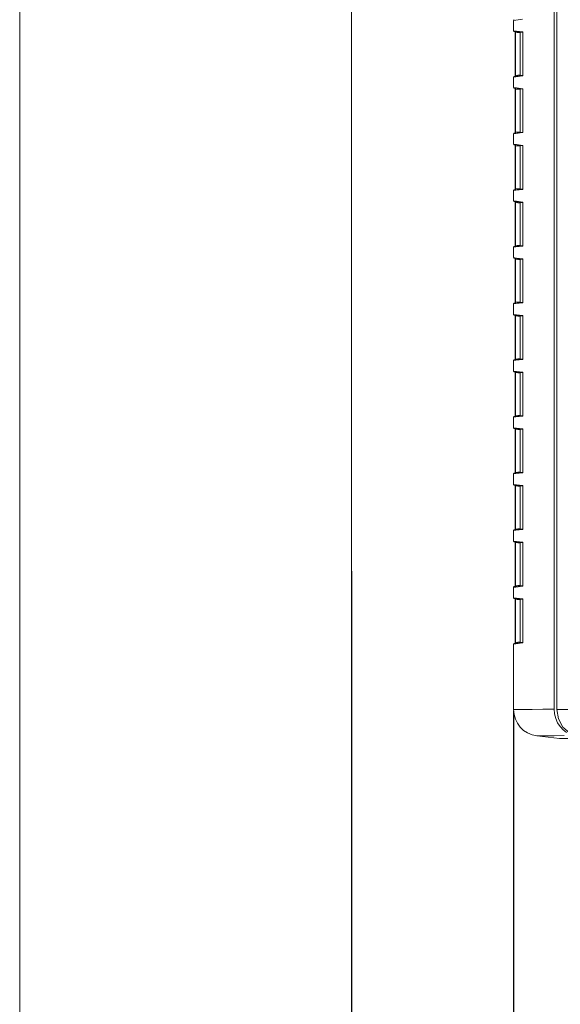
# Model space of a CAD drawing. Header units: millimetres. Extents: x 3925 to 5043, y -86 to 778.
# Tile 33 of 158: x 4326 to 4346, y 255 to 292. Entities that reach past the tile are written whole.
import ezdxf

# ---------------------------------------------------------------- set-up
doc = ezdxf.new("R2010")
doc.units = ezdxf.units.MM
doc.header["$LTSCALE"] = 46.255
doc.header["$PDMODE"] = 3
doc.header["$PDSIZE"] = 1
doc.layers.get('Defpoints').update_dxf_attribs({"linetype": 'CONTINUOUS'})
for name, color, linetype in [('140-154101-01_RIGGDXF_DIMENSION', 7, 'CONTINUOUS'), ('140-154101-0DXF_CONTINUOUS_LINE', 7, 'CONTINUOUS'), ('H30-RIGHT-CODXF_CONTINUOUS_LINE', 7, 'CONTINUOUS'), ('H30K-FRONT-CDXF_CONTINUOUS_LINE', 7, 'CONTINUOUS')]:
    doc.layers.add(name, color=color, linetype=linetype)
doc.styles.add('SLDTEXTSTYLE0', font='arialbd.ttf', dxfattribs={"height": 5.5})
doc.dimstyles.new('SLDDIMSTYLE2', dxfattribs={"dimtxt": 5.650301, "dimasz": 4.572, "dimexe": 0, "dimexo": 0.0625, "dimgap": 1.412575, "dimtad": 0, "dimtih": 1, "dimtoh": 1, "dimlfac": 3.5, "dimrnd": 1e-09, "dimzin": 4, "dimdsep": 46, "dimtxsty": 'SLDTEXTSTYLE0', "dimsah": 1, "dimcen": 0.09, "dimadec": 0, "dimazin": 1, "dimtol": 1, "dimtp": 0.5, "dimtm": 0.5, "dimtfac": 1, "dimtdec": 1, "dimtofl": 0, "dimtmove": 0, "dimatfit": 3, "dimfxl": 1, "dimfrac": 2, "dimtolj": 1, "dimarcsym": 0})

# ---------------------------------------------------------------- blocks, each defined once
blk = doc.blocks.new('*D67')
at = {"layer": '140-154101-01_RIGGDXF_DIMENSION', "color": 0, "linetype": 'Continuous', "lineweight": -2}
for p, q in [((4338.113, 271.493), (4338.113, 203.012)), ((4344.211, 266.215), (4344.211, 203.012)), ((4334.113, 203.012), (4330.113, 203.012)), ((4338.113, 203.012), (4344.211, 203.012)), ((4348.211, 203.012), (4395.731, 203.012))]:
    blk.add_line(p, q, dxfattribs=at)
at = {"layer": '140-154101-01_RIGGDXF_DIMENSION', "color": 0, "linetype": 'Continuous'}
for points in [[(4334.113, 203.678), (4334.113, 202.345), (4338.113, 203.012)], [(4348.211, 203.678), (4348.211, 202.345), (4344.211, 203.012)]]:
    blk.add_solid(points, dxfattribs=at)
at = {"layer": 'Defpoints', "color": 0, "linetype": 'Continuous'}
for p in [(4338.113, 271.556), (4344.211, 266.277), (4344.211, 203.012)]:
    blk.add_point(p, dxfattribs=at)
at = {"layer": '140-154101-01_RIGGDXF_DIMENSION', "color": 0, "linetype": 'Continuous', "insert": (4373.971, 207.96), "char_height": 5.5, "attachment_point": 5, "style": 'SLDTEXTSTYLE0'}
blk.add_mtext('\\A1;24.39 [0.96]', dxfattribs=at)

msp = doc.modelspace()

# ---------------------------------------------------------------- linework, layer by layer
at = {"layer": '140-154101-0DXF_CONTINUOUS_LINE', "color": 7, "linetype": 'Continuous', "lineweight": 0}
for p, q in [((4325.6129, 325.1807), (4325.6129, 213.9307)), ((4338.1129, 309.6807), (4338.1129, 233.4307))]:
    msp.add_line(p, q, dxfattribs=at)
at = {"layer": 'H30-RIGHT-CODXF_CONTINUOUS_LINE', "color": 7, "linetype": 'Continuous', "lineweight": 0}
for p, q in [((4345.7441, 305.2979), (4345.7441, 266.2924)), ((4344.2989, 292.2397), (4344.211, 292.2289)), ((4344.211, 292.2289), (4344.211, 291.8324)), ((4344.5499, 292.2705), (4344.2989, 292.2397)), ((4344.211, 291.8324), (4344.3208, 291.8189)), ((4344.2329, 291.8075), (4344.5543, 291.7681)), ((4344.3208, 291.8189), (4344.5499, 291.7908)), ((4344.2663, 291.7759), (4344.2883, 291.7759)), ((4344.2664, 290.1504), (4344.2664, 291.7759)), ((4344.2883, 290.1504), (4344.2883, 291.7759)), ((4344.458, 291.7551), (4344.2883, 291.7759)), ((4344.461, 291.7795), (4344.461, 290.1468)), ((4344.5553, 291.7763), (4344.5572, 291.7677)), ((4344.5587, 291.7607), (4344.5596, 291.74)), ((4344.5591, 291.74), (4344.5596, 291.74)), ((4344.5596, 291.74), (4344.5596, 290.1863)), ((4344.2989, 290.1047), (4344.211, 290.0939)), ((4344.211, 290.0939), (4344.211, 289.6974)), ((4344.5572, 290.1586), (4344.2329, 290.1188)), ((4344.2883, 290.1504), (4344.2664, 290.1504)), ((4344.458, 290.1712), (4344.2883, 290.1504)), ((4344.5499, 290.1355), (4344.2989, 290.1047)), ((4344.5539, 290.1405), (4344.5499, 290.1355)), ((4344.5596, 290.1863), (4344.5588, 290.1672)), ((4344.5596, 290.1863), (4344.5591, 290.1863)), ((4344.211, 289.6974), (4344.3208, 289.6839)), ((4344.2329, 289.6725), (4344.5543, 289.6331)), ((4344.2663, 289.6409), (4344.2883, 289.6409)), ((4344.2664, 288.0154), (4344.2664, 289.6409)), ((4344.2883, 288.0154), (4344.2883, 289.6409)), ((4344.458, 289.6201), (4344.2883, 289.6409)), ((4344.3208, 289.6839), (4344.5499, 289.6558)), ((4344.461, 289.6445), (4344.461, 288.0118)), ((4344.5553, 289.6413), (4344.5572, 289.6327)), ((4344.5587, 289.6257), (4344.5596, 289.605)), ((4344.5591, 289.605), (4344.5596, 289.605)), ((4344.5596, 289.605), (4344.5596, 288.0513)), ((4344.2989, 287.9697), (4344.211, 287.9589)), ((4344.211, 287.9589), (4344.211, 287.5624)), ((4344.5572, 288.0236), (4344.2329, 287.9838)), ((4344.2883, 288.0154), (4344.2664, 288.0154)), ((4344.458, 288.0362), (4344.2883, 288.0154)), ((4344.5499, 288.0005), (4344.2989, 287.9697)), ((4344.5539, 288.0055), (4344.5499, 288.0005)), ((4344.5596, 288.0513), (4344.5588, 288.0322)), ((4344.5596, 288.0513), (4344.5591, 288.0513)), ((4344.211, 287.5624), (4344.3208, 287.5489)), ((4344.2329, 287.5375), (4344.5543, 287.4981)), ((4344.2663, 287.5059), (4344.2883, 287.5059)), ((4344.2664, 285.8804), (4344.2664, 287.5059)), ((4344.2883, 285.8804), (4344.2883, 287.5059)), ((4344.458, 287.4851), (4344.2883, 287.5059)), ((4344.3208, 287.5489), (4344.5499, 287.5208)), ((4344.461, 287.5095), (4344.461, 285.8768)), ((4344.5553, 287.5063), (4344.5572, 287.4977)), ((4344.5587, 287.4907), (4344.5596, 287.47)), ((4344.5591, 287.47), (4344.5596, 287.47)), ((4344.5596, 287.47), (4344.5596, 285.9163)), ((4344.5572, 285.8886), (4344.2329, 285.8488)), ((4344.2883, 285.8804), (4344.2664, 285.8804)), ((4344.458, 285.9012), (4344.2883, 285.8804)), ((4344.5539, 285.8705), (4344.5499, 285.8655)), ((4344.5596, 285.9163), (4344.5588, 285.8972)), ((4344.5596, 285.9163), (4344.5591, 285.9163)), ((4344.2989, 285.8347), (4344.211, 285.8239)), ((4344.211, 285.8239), (4344.211, 285.4274)), ((4344.5499, 285.8655), (4344.2989, 285.8347)), ((4344.211, 285.4274), (4344.3208, 285.4139)), ((4344.2329, 285.4025), (4344.5543, 285.3631)), ((4344.2663, 285.3709), (4344.2883, 285.3709)), ((4344.2664, 283.7454), (4344.2664, 285.3709)), ((4344.2883, 283.7454), (4344.2883, 285.3709)), ((4344.458, 285.3501), (4344.2883, 285.3709)), ((4344.3208, 285.4139), (4344.5499, 285.3858)), ((4344.461, 285.3745), (4344.461, 283.7418)), ((4344.5553, 285.3713), (4344.5572, 285.3627)), ((4344.5587, 285.3557), (4344.5596, 285.335)), ((4344.5591, 285.335), (4344.5596, 285.335)), ((4344.5596, 285.335), (4344.5596, 283.7813)), ((4344.2989, 283.6997), (4344.211, 283.6889)), ((4344.211, 283.6889), (4344.211, 283.2924)), ((4344.5572, 283.7536), (4344.2329, 283.7138)), ((4344.2883, 283.7454), (4344.2664, 283.7454)), ((4344.458, 283.7662), (4344.2883, 283.7454)), ((4344.5499, 283.7305), (4344.2989, 283.6997)), ((4344.5539, 283.7355), (4344.5499, 283.7305)), ((4344.5596, 283.7813), (4344.5588, 283.7622)), ((4344.5596, 283.7813), (4344.5591, 283.7813)), ((4344.211, 283.2924), (4344.3208, 283.2789)), ((4344.3208, 283.2789), (4344.5499, 283.2508)), ((4344.2329, 283.2675), (4344.5543, 283.2281)), ((4344.2663, 283.2359), (4344.2883, 283.2359)), ((4344.2664, 281.6104), (4344.2664, 283.2359)), ((4344.2883, 281.6104), (4344.2883, 283.2359)), ((4344.458, 283.2151), (4344.2883, 283.2359)), ((4344.461, 283.2395), (4344.461, 281.6068)), ((4344.5553, 283.2363), (4344.5572, 283.2277)), ((4344.5587, 283.2207), (4344.5596, 283.2)), ((4344.5591, 283.2), (4344.5596, 283.2)), ((4344.5596, 283.2), (4344.5596, 281.6463)), ((4344.2989, 281.5647), (4344.211, 281.5539)), ((4344.211, 281.5539), (4344.211, 281.1574)), ((4344.5572, 281.6186), (4344.2329, 281.5788)), ((4344.2883, 281.6104), (4344.2664, 281.6104)), ((4344.458, 281.6312), (4344.2883, 281.6104)), ((4344.5499, 281.5955), (4344.2989, 281.5647)), ((4344.5539, 281.6005), (4344.5499, 281.5955)), ((4344.5596, 281.6463), (4344.5588, 281.6272)), ((4344.5596, 281.6463), (4344.5591, 281.6463)), ((4344.211, 281.1574), (4344.3208, 281.1439)), ((4344.2329, 281.1325), (4344.5543, 281.0931)), ((4344.2663, 281.1009), (4344.2883, 281.1009)), ((4344.2664, 279.4754), (4344.2664, 281.1009)), ((4344.2883, 279.4754), (4344.2883, 281.1009)), ((4344.458, 281.0801), (4344.2883, 281.1009)), ((4344.3208, 281.1439), (4344.5499, 281.1158)), ((4344.461, 281.1045), (4344.461, 279.4718)), ((4344.5553, 281.1013), (4344.5572, 281.0927)), ((4344.5587, 281.0857), (4344.5596, 281.065)), ((4344.5591, 281.065), (4344.5596, 281.065)), ((4344.5596, 281.065), (4344.5596, 279.5113)), ((4344.2989, 279.4297), (4344.211, 279.4189)), ((4344.211, 279.4189), (4344.211, 279.0224)), ((4344.5572, 279.4836), (4344.2329, 279.4438)), ((4344.2883, 279.4754), (4344.2664, 279.4754)), ((4344.458, 279.4962), (4344.2883, 279.4754)), ((4344.5499, 279.4605), (4344.2989, 279.4297)), ((4344.5539, 279.4655), (4344.5499, 279.4605)), ((4344.5596, 279.5113), (4344.5588, 279.4922)), ((4344.5596, 279.5113), (4344.5591, 279.5113)), ((4344.211, 279.0224), (4344.3208, 279.0089)), ((4344.2329, 278.9975), (4344.5543, 278.9581)), ((4344.2663, 278.9659), (4344.2883, 278.9659)), ((4344.2664, 277.3404), (4344.2664, 278.9659)), ((4344.2883, 277.3404), (4344.2883, 278.9659)), ((4344.458, 278.9451), (4344.2883, 278.9659)), ((4344.3208, 279.0089), (4344.5499, 278.9808)), ((4344.461, 278.9695), (4344.461, 277.3368)), ((4344.5553, 278.9663), (4344.5572, 278.9577)), ((4344.5587, 278.9507), (4344.5596, 278.93)), ((4344.5591, 278.93), (4344.5596, 278.93)), ((4344.5596, 278.93), (4344.5596, 277.3763)), ((4344.5572, 277.3486), (4344.2329, 277.3088)), ((4344.2883, 277.3404), (4344.2664, 277.3404)), ((4344.458, 277.3612), (4344.2883, 277.3404)), ((4344.5596, 277.3763), (4344.5588, 277.3572)), ((4344.5596, 277.3763), (4344.5591, 277.3763)), ((4344.2989, 277.2947), (4344.211, 277.2839)), ((4344.211, 277.2839), (4344.211, 276.8874)), ((4344.5499, 277.3255), (4344.2989, 277.2947)), ((4344.5539, 277.3305), (4344.5499, 277.3255)), ((4344.211, 276.8874), (4344.3208, 276.8739)), ((4344.2329, 276.8625), (4344.5543, 276.8231)), ((4344.2663, 276.8309), (4344.2883, 276.8309)), ((4344.2664, 275.2054), (4344.2664, 276.8309)), ((4344.2883, 275.2054), (4344.2883, 276.8309)), ((4344.458, 276.8101), (4344.2883, 276.8309)), ((4344.3208, 276.8739), (4344.5499, 276.8458)), ((4344.461, 276.8345), (4344.461, 275.2018)), ((4344.5553, 276.8313), (4344.5572, 276.8227)), ((4344.5587, 276.8157), (4344.5596, 276.795)), ((4344.5591, 276.795), (4344.5596, 276.795)), ((4344.5596, 276.795), (4344.5596, 275.2413)), ((4344.2989, 275.1597), (4344.211, 275.1489)), ((4344.211, 275.1489), (4344.211, 274.7524)), ((4344.5572, 275.2136), (4344.2329, 275.1738)), ((4344.2883, 275.2054), (4344.2664, 275.2054)), ((4344.458, 275.2262), (4344.2883, 275.2054)), ((4344.5499, 275.1905), (4344.2989, 275.1597)), ((4344.5539, 275.1955), (4344.5499, 275.1905)), ((4344.5596, 275.2413), (4344.5588, 275.2222)), ((4344.5596, 275.2413), (4344.5591, 275.2413)), ((4344.211, 274.7524), (4344.3208, 274.7389)), ((4344.2329, 274.7275), (4344.5543, 274.6881)), ((4344.2663, 274.6959), (4344.2883, 274.6959)), ((4344.2664, 273.0704), (4344.2664, 274.6959)), ((4344.2883, 273.0704), (4344.2883, 274.6959)), ((4344.458, 274.6751), (4344.2883, 274.6959)), ((4344.3208, 274.7389), (4344.5499, 274.7108)), ((4344.461, 274.6995), (4344.461, 273.0668)), ((4344.5553, 274.6963), (4344.5572, 274.6877)), ((4344.5587, 274.6807), (4344.5596, 274.66)), ((4344.5591, 274.66), (4344.5596, 274.66)), ((4344.5596, 274.66), (4344.5596, 273.1063)), ((4344.2989, 273.0247), (4344.211, 273.0139)), ((4344.211, 273.0139), (4344.211, 272.6174)), ((4344.5572, 273.0786), (4344.2329, 273.0388)), ((4344.2883, 273.0704), (4344.2664, 273.0704)), ((4344.458, 273.0912), (4344.2883, 273.0704)), ((4344.5499, 273.0555), (4344.2989, 273.0247)), ((4344.5539, 273.0605), (4344.5499, 273.0555)), ((4344.5596, 273.1063), (4344.5588, 273.0872)), ((4344.5596, 273.1063), (4344.5591, 273.1063)), ((4344.211, 272.6174), (4344.3208, 272.6039)), ((4344.2329, 272.5925), (4344.5543, 272.5531)), ((4344.2663, 272.5609), (4344.2883, 272.5609)), ((4344.2664, 270.9354), (4344.2664, 272.5609)), ((4344.2883, 270.9354), (4344.2883, 272.5609)), ((4344.458, 272.5401), (4344.2883, 272.5609)), ((4344.3208, 272.6039), (4344.5499, 272.5758)), ((4344.461, 272.5645), (4344.461, 270.9318)), ((4344.5553, 272.5613), (4344.5572, 272.5527)), ((4344.5587, 272.5457), (4344.5596, 272.525)), ((4344.5591, 272.525), (4344.5596, 272.525)), ((4344.5596, 272.525), (4344.5596, 270.9713)), ((4344.2989, 270.8897), (4344.211, 270.8789)), ((4344.211, 270.8789), (4344.211, 270.4824)), ((4344.5572, 270.9436), (4344.2329, 270.9038)), ((4344.2883, 270.9354), (4344.2664, 270.9354)), ((4344.458, 270.9562), (4344.2883, 270.9354)), ((4344.5499, 270.9205), (4344.2989, 270.8897)), ((4344.5539, 270.9255), (4344.5499, 270.9205)), ((4344.5596, 270.9713), (4344.5588, 270.9522)), ((4344.5596, 270.9713), (4344.5591, 270.9713)), ((4344.211, 270.4824), (4344.3208, 270.4689)), ((4344.2329, 270.4575), (4344.5543, 270.4181)), ((4344.2663, 270.4259), (4344.2883, 270.4259)), ((4344.2664, 268.8004), (4344.2664, 270.4259)), ((4344.2883, 268.8004), (4344.2883, 270.4259)), ((4344.458, 270.4051), (4344.2883, 270.4259)), ((4344.3208, 270.4689), (4344.5499, 270.4408)), ((4344.461, 270.4295), (4344.461, 268.7968)), ((4344.5553, 270.4263), (4344.5572, 270.4177)), ((4344.5587, 270.4107), (4344.5596, 270.39)), ((4344.5591, 270.39), (4344.5596, 270.39)), ((4344.5596, 270.39), (4344.5596, 268.8363)), ((4344.458, 268.8212), (4344.2883, 268.8004)), ((4344.5596, 268.8363), (4344.5588, 268.8172)), ((4344.5596, 268.8363), (4344.5591, 268.8363)), ((4344.2989, 268.7547), (4344.211, 268.7439)), ((4344.211, 268.7439), (4344.211, 266.2772)), ((4344.5572, 268.8086), (4344.2329, 268.7688)), ((4344.2883, 268.8004), (4344.2664, 268.8004)), ((4344.5499, 268.7855), (4344.2989, 268.7547)), ((4344.5539, 268.7905), (4344.5499, 268.7855)), ((4344.9071, 266.2832), (4344.5937, 266.2804)), ((4345.312, 266.2873), (4344.9071, 266.2832)), ((4345.7441, 266.2924), (4345.312, 266.2873)), ((4345.7441, 266.2924), (4345.7582, 266.1146)), ((4345.7582, 266.1146), (4345.7999, 265.9425)), ((4345.0891, 265.2846), (4345.936, 265.1807)), ((4345.936, 265.1807), (4346.7053, 265.1807))]:
    msp.add_line(p, q, dxfattribs=at)
for points in [[(4344.2657, 291.8035), (4344.2657, 291.8032), (4344.2663, 291.7853), (4344.2663, 291.7759)], [(4344.2883, 291.7759), (4344.2871, 291.7856), (4344.2861, 291.7935), (4344.2853, 291.7989), (4344.2848, 291.8012)], [(4344.5499, 291.7908), (4344.5527, 291.7792), (4344.5554, 291.776)], [(4344.5499, 291.7908), (4344.5536, 291.7865), (4344.5566, 291.776), (4344.5587, 291.7607)], [(4344.5572, 291.7677), (4344.5587, 291.7537), (4344.5591, 291.74)], [(4344.2663, 290.1618), (4344.2662, 290.1399), (4344.2657, 290.1228)], [(4344.2848, 290.1251), (4344.2852, 290.1271), (4344.286, 290.1323), (4344.287, 290.14), (4344.2883, 290.1504)], [(4344.5588, 290.1672), (4344.5569, 290.1514), (4344.5539, 290.1405)], [(4344.5591, 290.1863), (4344.559, 290.1809), (4344.5576, 290.1615), (4344.5567, 290.1555)], [(4344.2657, 289.6685), (4344.2657, 289.6682), (4344.2663, 289.6503), (4344.2663, 289.6409)], [(4344.2883, 289.6409), (4344.2871, 289.6506), (4344.2861, 289.6585), (4344.2853, 289.6639), (4344.2848, 289.6662)], [(4344.5499, 289.6558), (4344.5527, 289.6442), (4344.5554, 289.641)], [(4344.5499, 289.6558), (4344.5536, 289.6515), (4344.5566, 289.641), (4344.5587, 289.6257)], [(4344.5572, 289.6327), (4344.5587, 289.6187), (4344.5591, 289.605)], [(4344.2663, 288.0268), (4344.2662, 288.0049), (4344.2657, 287.9878)], [(4344.2848, 287.9901), (4344.2852, 287.9921), (4344.286, 287.9973), (4344.287, 288.005), (4344.2883, 288.0154)], [(4344.5588, 288.0322), (4344.5569, 288.0164), (4344.5539, 288.0055)], [(4344.5591, 288.0513), (4344.559, 288.0459), (4344.5576, 288.0265), (4344.5567, 288.0205)], [(4344.2657, 287.5335), (4344.2657, 287.5332), (4344.2663, 287.5153), (4344.2663, 287.5059)], [(4344.2883, 287.5059), (4344.2871, 287.5156), (4344.2861, 287.5235), (4344.2853, 287.5289), (4344.2848, 287.5312)], [(4344.5499, 287.5208), (4344.5527, 287.5092), (4344.5554, 287.506)], [(4344.5499, 287.5208), (4344.5536, 287.5165), (4344.5566, 287.506), (4344.5587, 287.4907)], [(4344.5572, 287.4977), (4344.5587, 287.4837), (4344.5591, 287.47)], [(4344.2663, 285.8918), (4344.2662, 285.8699), (4344.2657, 285.8528)], [(4344.2848, 285.8551), (4344.2852, 285.8571), (4344.286, 285.8623), (4344.287, 285.87), (4344.2883, 285.8804)], [(4344.5588, 285.8972), (4344.5569, 285.8814), (4344.5539, 285.8705)], [(4344.5591, 285.9163), (4344.559, 285.9109), (4344.5576, 285.8915), (4344.5567, 285.8855)], [(4344.2657, 285.3985), (4344.2657, 285.3982), (4344.2663, 285.3803), (4344.2663, 285.3709)], [(4344.2883, 285.3709), (4344.2871, 285.3806), (4344.2861, 285.3885), (4344.2853, 285.3939), (4344.2848, 285.3962)], [(4344.5499, 285.3858), (4344.5527, 285.3742), (4344.5554, 285.371)], [(4344.5499, 285.3858), (4344.5536, 285.3815), (4344.5566, 285.371), (4344.5587, 285.3557)], [(4344.5572, 285.3627), (4344.5587, 285.3487), (4344.5591, 285.335)], [(4344.2663, 283.7568), (4344.2662, 283.7349), (4344.2657, 283.7178)], [(4344.2848, 283.7201), (4344.2852, 283.7221), (4344.286, 283.7273), (4344.287, 283.735), (4344.2883, 283.7454)], [(4344.5588, 283.7622), (4344.5569, 283.7464), (4344.5539, 283.7355)], [(4344.5591, 283.7813), (4344.559, 283.7759), (4344.5576, 283.7565), (4344.5567, 283.7505)], [(4344.2657, 283.2635), (4344.2657, 283.2632), (4344.2663, 283.2453), (4344.2663, 283.2359)], [(4344.2883, 283.2359), (4344.2871, 283.2456), (4344.2861, 283.2535), (4344.2853, 283.2589), (4344.2848, 283.2612)], [(4344.5499, 283.2508), (4344.5527, 283.2392), (4344.5554, 283.236)], [(4344.5499, 283.2508), (4344.5536, 283.2465), (4344.5566, 283.236), (4344.5587, 283.2207)], [(4344.5572, 283.2277), (4344.5587, 283.2137), (4344.5591, 283.2)], [(4344.2663, 281.6218), (4344.2662, 281.5999), (4344.2657, 281.5828)], [(4344.2848, 281.5851), (4344.2852, 281.5871), (4344.286, 281.5923), (4344.287, 281.6), (4344.2883, 281.6104)], [(4344.5588, 281.6272), (4344.5569, 281.6114), (4344.5539, 281.6005)], [(4344.5591, 281.6463), (4344.559, 281.6409), (4344.5576, 281.6215), (4344.5567, 281.6155)], [(4344.2657, 281.1285), (4344.2657, 281.1282), (4344.2663, 281.1103), (4344.2663, 281.1009)], [(4344.2883, 281.1009), (4344.2871, 281.1106), (4344.2861, 281.1185), (4344.2853, 281.1239), (4344.2848, 281.1262)], [(4344.5499, 281.1158), (4344.5527, 281.1042), (4344.5554, 281.101)], [(4344.5499, 281.1158), (4344.5536, 281.1115), (4344.5566, 281.101), (4344.5587, 281.0857)], [(4344.5572, 281.0927), (4344.5587, 281.0787), (4344.5591, 281.065)], [(4344.2663, 279.4868), (4344.2662, 279.4649), (4344.2657, 279.4478)], [(4344.2848, 279.4501), (4344.2852, 279.4521), (4344.286, 279.4573), (4344.287, 279.465), (4344.2883, 279.4754)], [(4344.5588, 279.4922), (4344.5569, 279.4764), (4344.5539, 279.4655)], [(4344.5591, 279.5113), (4344.559, 279.5059), (4344.5576, 279.4865), (4344.5567, 279.4805)], [(4344.2657, 278.9935), (4344.2657, 278.9932), (4344.2663, 278.9753), (4344.2663, 278.9659)], [(4344.2883, 278.9659), (4344.2871, 278.9756), (4344.2861, 278.9835), (4344.2853, 278.9889), (4344.2848, 278.9912)], [(4344.5499, 278.9808), (4344.5527, 278.9692), (4344.5554, 278.966)], [(4344.5499, 278.9808), (4344.5536, 278.9765), (4344.5566, 278.966), (4344.5587, 278.9507)], [(4344.5572, 278.9577), (4344.5587, 278.9437), (4344.5591, 278.93)], [(4344.2663, 277.3518), (4344.2662, 277.3299), (4344.2657, 277.3128)], [(4344.2848, 277.3151), (4344.2852, 277.3171), (4344.286, 277.3223), (4344.287, 277.33), (4344.2883, 277.3404)], [(4344.5588, 277.3572), (4344.5569, 277.3414), (4344.5539, 277.3305)], [(4344.5591, 277.3763), (4344.559, 277.3709), (4344.5576, 277.3515), (4344.5567, 277.3455)], [(4344.2657, 276.8585), (4344.2657, 276.8582), (4344.2663, 276.8403), (4344.2663, 276.8309)], [(4344.2883, 276.8309), (4344.2871, 276.8406), (4344.2861, 276.8485), (4344.2853, 276.8539), (4344.2848, 276.8562)], [(4344.5499, 276.8458), (4344.5527, 276.8342), (4344.5554, 276.831)], [(4344.5499, 276.8458), (4344.5536, 276.8415), (4344.5566, 276.831), (4344.5587, 276.8157)], [(4344.5572, 276.8227), (4344.5587, 276.8087), (4344.5591, 276.795)], [(4344.2663, 275.2168), (4344.2662, 275.1949), (4344.2657, 275.1778)], [(4344.2848, 275.1801), (4344.2852, 275.1821), (4344.286, 275.1873), (4344.287, 275.195), (4344.2883, 275.2054)], [(4344.5588, 275.2222), (4344.5569, 275.2064), (4344.5539, 275.1955)], [(4344.5591, 275.2413), (4344.559, 275.2359), (4344.5576, 275.2165), (4344.5567, 275.2105)], [(4344.2657, 274.7235), (4344.2657, 274.7232), (4344.2663, 274.7053), (4344.2663, 274.6959)], [(4344.2883, 274.6959), (4344.2871, 274.7056), (4344.2861, 274.7135), (4344.2853, 274.7189), (4344.2848, 274.7212)], [(4344.5499, 274.7108), (4344.5527, 274.6992), (4344.5554, 274.696)], [(4344.5499, 274.7108), (4344.5536, 274.7065), (4344.5566, 274.696), (4344.5587, 274.6807)], [(4344.5572, 274.6877), (4344.5587, 274.6737), (4344.5591, 274.66)], [(4344.2663, 273.0818), (4344.2662, 273.0599), (4344.2657, 273.0428)], [(4344.2848, 273.0451), (4344.2852, 273.0471), (4344.286, 273.0523), (4344.287, 273.06), (4344.2883, 273.0704)], [(4344.5588, 273.0872), (4344.5569, 273.0714), (4344.5539, 273.0605)], [(4344.5591, 273.1063), (4344.559, 273.1009), (4344.5576, 273.0815), (4344.5567, 273.0755)], [(4344.2657, 272.5885), (4344.2657, 272.5882), (4344.2663, 272.5703), (4344.2663, 272.5609)], [(4344.2883, 272.5609), (4344.2871, 272.5706), (4344.2861, 272.5785), (4344.2853, 272.5839), (4344.2848, 272.5862)], [(4344.5499, 272.5758), (4344.5527, 272.5642), (4344.5554, 272.561)], [(4344.5499, 272.5758), (4344.5536, 272.5715), (4344.5566, 272.561), (4344.5587, 272.5457)], [(4344.5572, 272.5527), (4344.5587, 272.5387), (4344.5591, 272.525)], [(4344.2663, 270.9468), (4344.2662, 270.9249), (4344.2657, 270.9078)], [(4344.2848, 270.9101), (4344.2852, 270.9121), (4344.286, 270.9173), (4344.287, 270.925), (4344.2883, 270.9354)], [(4344.5588, 270.9522), (4344.5569, 270.9364), (4344.5539, 270.9255)], [(4344.5591, 270.9713), (4344.559, 270.9659), (4344.5576, 270.9465), (4344.5567, 270.9405)], [(4344.2657, 270.4535), (4344.2657, 270.4532), (4344.2663, 270.4353), (4344.2663, 270.4259)], [(4344.2883, 270.4259), (4344.2871, 270.4356), (4344.2861, 270.4435), (4344.2853, 270.4489), (4344.2848, 270.4512)], [(4344.5499, 270.4408), (4344.5527, 270.4292), (4344.5554, 270.426)], [(4344.5499, 270.4408), (4344.5536, 270.4365), (4344.5566, 270.426), (4344.5587, 270.4107)], [(4344.5572, 270.4177), (4344.5587, 270.4037), (4344.5591, 270.39)], [(4344.5588, 268.8172), (4344.5569, 268.8014), (4344.5539, 268.7905)], [(4344.5591, 268.8363), (4344.559, 268.8309), (4344.5576, 268.8115), (4344.5567, 268.8055)], [(4344.2663, 268.8118), (4344.2662, 268.7899), (4344.2657, 268.7728)], [(4344.2848, 268.7751), (4344.2852, 268.7771), (4344.286, 268.7823), (4344.287, 268.79), (4344.2883, 268.8004)], [(4344.5937, 266.2804), (4344.2334, 266.2774), (4344.211, 266.2772)], [(4345.7999, 265.9425), (4345.8679, 265.7817), (4345.96, 265.6371), (4346.0732, 265.5134), (4346.2041, 265.4144)], [(4345.4493, 265.2882), (4345.1677, 265.2854), (4345.1105, 265.2848), (4345.0891, 265.2846)], [(4346.1103, 265.2963), (4345.7397, 265.2915), (4345.4493, 265.2882)]]:
    msp.add_lwpolyline(points, dxfattribs=at)
for centre, radius, start, end in [((4344.236, 292.2289), 0.025, 97, 180), ((4344.236, 291.8324), 0.025, 180, 263), ((4344.236, 290.0939), 0.025, 97, 180), ((4344.236, 289.6974), 0.025, 180, 263), ((4344.236, 287.9589), 0.025, 97, 180), ((4344.236, 287.5624), 0.025, 180, 263), ((4344.236, 285.8239), 0.025, 97, 180), ((4344.236, 285.4274), 0.025, 180, 263), ((4344.236, 283.6889), 0.025, 97, 180), ((4344.236, 283.2924), 0.025, 180, 263), ((4344.236, 281.5539), 0.025, 97, 180), ((4344.236, 281.1574), 0.025, 180, 263), ((4344.236, 279.4189), 0.025, 97, 180), ((4344.236, 279.0224), 0.025, 180, 263), ((4344.236, 277.2839), 0.025, 97, 180), ((4344.236, 276.8874), 0.025, 180, 263), ((4344.236, 275.1489), 0.025, 97, 180), ((4344.236, 274.7524), 0.025, 180, 263), ((4344.236, 273.0139), 0.025, 97, 180), ((4344.236, 272.6174), 0.025, 180, 263), ((4344.236, 270.8789), 0.025, 97, 180), ((4344.236, 270.4824), 0.025, 180, 263), ((4344.236, 268.7439), 0.025, 97, 180), ((4345.211, 266.2772), 1, 180, 263)]:
    msp.add_arc(centre, radius, start, end, dxfattribs=at)
at = {"layer": 'H30K-FRONT-CDXF_CONTINUOUS_LINE', "color": 7, "linetype": 'Continuous', "lineweight": 0}
for q in [(4345.8408, 305.9307), (4356.7104, 266.2785)]:
    msp.add_line((4345.8408, 266.278), q, dxfattribs=at)
msp.add_lwpolyline([(4346.6159, 265.2854), (4346.3128, 265.3928), (4346.0623, 265.6154), (4345.8978, 265.9243), (4345.8408, 266.278)], dxfattribs=at)

# ---------------------------------------------------------------- dimensions: what is measured, and where the dimension line sits
at = {"layer": '140-154101-01_RIGGDXF_DIMENSION', "color": 2, "linetype": 'Continuous'}
dim = msp.add_linear_dim(base=(4344.211, 203.0116), p1=(4338.1129, 271.5557), p2=(4344.211, 266.2772), angle=0, dimstyle='SLDDIMSTYLE2', override={"dimtxt": 5, "dimasz": 4, "dimtad": 1, "dimtih": 0, "dimtoh": 0, "dimlfac": 4, "dimtol": 0, "dimtp": 0.01, "dimtm": 0.01, "dimtdec": 2, "dimtofl": 1, "dimtzin": 0}, dxfattribs=at)
dim.commit()
dim.dimension.update_dxf_attribs({"geometry": '*D67', "text_midpoint": (4373.9709, 203.0116), "dimtype": 160})

doc.saveas('drawing.dxf')
